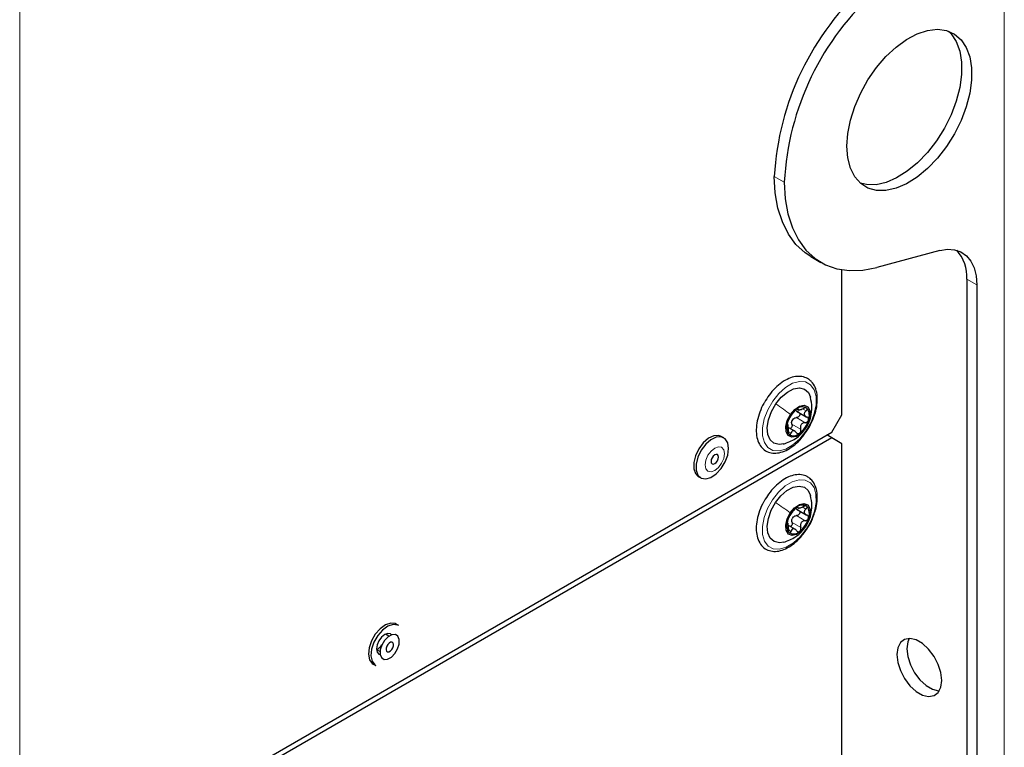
# Paper-space layout 'Blatt4' of a CAD drawing. Header units: millimetres. Extents: x 5 to 418, y 2 to 292.
# Tile 75 of 111: x 149 to 172, y 196 to 213. Entities that reach past the tile are written whole.
import ezdxf

# ---------------------------------------------------------------- set-up
doc = ezdxf.new("R2010")
doc.units = ezdxf.units.MM

psp = doc.layouts.new('Blatt4')

# ---------------------------------------------------------------- linework, layer by layer
at = {"color": 7, "linetype": 'Continuous', "lineweight": 18}
for p, q in [((171.815, 234.564), (171.815, 104.598)), ((148.61, 192.18), (148.61, 217.697)), ((166.394, 209.252), (166.629, 209.115)), ((171.167, 206.696), (170.931, 206.832)), ((166.941, 203.78), (166.954, 203.772)), ((167.071, 203.769), (167.142, 203.728)), ((166.915, 203.57), (167.121, 203.451)), ((166.809, 203.413), (167.015, 203.294)), ((167.126, 203.312), (167.132, 203.321)), ((166.724, 203.242), (166.788, 203.206)), ((166.938, 201.464), (166.95, 201.457)), ((167.07, 201.458), (167.141, 201.417)), ((166.917, 201.261), (167.124, 201.142)), ((166.812, 201.103), (167.018, 200.984)), ((167.13, 201.005), (167.136, 201.013)), ((166.726, 200.928), (166.79, 200.891))]:
    psp.add_line(p, q, dxfattribs=at)
at = {"color": 7, "linetype": 'Continuous', "lineweight": 25}
for p, q in [((170.293, 207.507), (168.813, 207.11)), ((167.257, 207.364), (167.493, 207.228)), ((167.985, 203.637), (167.985, 207.055)), ((170.931, 206.832), (170.931, 149.545)), ((171.167, 206.696), (171.167, 149.409)), ((166.929, 203.774), (166.975, 203.747)), ((166.921, 203.72), (167.149, 203.588)), ((167.749, 203.229), (167.985, 203.637)), ((166.718, 203.402), (166.705, 203.41)), ((166.892, 203.244), (166.724, 203.341)), ((148.61, 192.18), (167.749, 203.229)), ((167.749, 203.093), (148.61, 192.044)), ((165.204, 203.095), (165.145, 203.129)), ((167.096, 203.17), (167.133, 203.218)), ((167.749, 203.093), (167.631, 203.161)), ((167.985, 202.956), (167.749, 203.093)), ((167.985, 154.508), (167.985, 202.956)), ((164.601, 202.186), (164.66, 202.152)), ((166.927, 201.459), (166.971, 201.433)), ((166.921, 201.411), (167.149, 201.28)), ((166.896, 200.931), (166.725, 201.03)), ((157.544, 198.672), (157.485, 198.706)), ((157.311, 198.419), (157.228, 198.467)), ((157.019, 198.107), (157.103, 198.058)), ((156.941, 197.764), (157, 197.73))]:
    psp.add_line(p, q, dxfattribs=at)
at = {"color": 7, "linetype": 'Continuous', "lineweight": 25, "flags": 128}
for points in [[(168.103, 209.966), (168.124, 210.266), (168.187, 210.581), (168.29, 210.903), (168.43, 211.223), (168.602, 211.531), (168.803, 211.819), (169.026, 212.078), (169.265, 212.3), (169.513, 212.48), (169.763, 212.612), (170.007, 212.692), (170.239, 212.718), (170.452, 212.69), (170.639, 212.607), (170.796, 212.473), (170.918, 212.292), (171.001, 212.068), (171.044, 211.808), (171.044, 211.519), (171.001, 211.211), (170.918, 210.891), (170.796, 210.568), (170.639, 210.253), (170.452, 209.954), (170.239, 209.68), (170.007, 209.439), (169.763, 209.237), (169.513, 209.081), (169.265, 208.974), (169.026, 208.921), (168.803, 208.922), (168.602, 208.977), (168.43, 209.086), (168.29, 209.244), (168.187, 209.448), (168.124, 209.691), (168.103, 209.966)], [(170.493, 212.677), (170.56, 212.61), (170.682, 212.428), (170.766, 212.204), (170.808, 211.944), (170.808, 211.655), (170.766, 211.347), (170.682, 211.027), (170.56, 210.704), (170.404, 210.389), (170.216, 210.09), (170.003, 209.816), (169.771, 209.575), (169.527, 209.373), (169.277, 209.217), (169.03, 209.11), (168.791, 209.057), (168.568, 209.058), (168.423, 209.092)], [(167.257, 207.364), (167.119, 207.455), (166.905, 207.651), (166.726, 207.893), (166.584, 208.179), (166.48, 208.504), (166.416, 208.863), (166.394, 209.252)], [(166.629, 209.115), (166.652, 208.727), (166.716, 208.367), (166.82, 208.043), (166.962, 207.757), (167.141, 207.515), (167.354, 207.319), (167.599, 207.173), (167.871, 207.078), (168.167, 207.035), (168.482, 207.046), (168.813, 207.11)], [(170.293, 207.507), (170.475, 207.536), (170.643, 207.526), (170.794, 207.474), (170.923, 207.384), (171.028, 207.258), (171.104, 207.098), (171.151, 206.909), (171.167, 206.696)], [(166.43, 203.893), (166.558, 204.051), (166.702, 204.173), (166.849, 204.249), (166.988, 204.272), (167.108, 204.242), (167.198, 204.159), (167.248, 204.049)], [(166.62, 202.949), (166.506, 202.934), (166.387, 202.965), (166.296, 203.047), (166.242, 203.175), (166.229, 203.337), (166.258, 203.521), (166.327, 203.711), (166.43, 203.893)], [(166.775, 203.647), (166.877, 203.765), (166.99, 203.839), (167.098, 203.86), (167.184, 203.823), (167.235, 203.735), (167.243, 203.609), (167.207, 203.463), (167.132, 203.321)], [(167.132, 203.321), (167.03, 203.203), (166.917, 203.129), (166.809, 203.108), (166.723, 203.145), (166.672, 203.233), (166.664, 203.359), (166.7, 203.505), (166.775, 203.647)], [(165.145, 203.129), (165.084, 203.151), (164.968, 203.143), (164.842, 203.082), (164.719, 202.975), (164.613, 202.834), (164.535, 202.673), (164.494, 202.511), (164.494, 202.365), (164.535, 202.251), (164.601, 202.186)], [(165.317, 202.845), (165.296, 202.978), (165.236, 203.072), (165.143, 203.117), (165.027, 203.109), (164.901, 203.048), (164.778, 202.941), (164.672, 202.8), (164.594, 202.639), (164.553, 202.477), (164.553, 202.331), (164.594, 202.217), (164.672, 202.146), (164.778, 202.127), (164.901, 202.162), (165.027, 202.247), (165.143, 202.373), (165.236, 202.526), (165.296, 202.689), (165.317, 202.845)], [(165.08, 202.64), (165.073, 202.676), (165.054, 202.698), (165.025, 202.703), (164.991, 202.691), (164.957, 202.664), (164.929, 202.625), (164.91, 202.581), (164.903, 202.538), (164.91, 202.503), (164.929, 202.481), (164.957, 202.476), (164.991, 202.487), (165.025, 202.515), (165.054, 202.553), (165.073, 202.597), (165.08, 202.64)], [(166.423, 201.57), (166.55, 201.73), (166.693, 201.854), (166.841, 201.933), (166.981, 201.959), (167.102, 201.931), (167.194, 201.851), (167.247, 201.737)], [(166.62, 200.636), (166.514, 200.62), (166.393, 200.648), (166.3, 200.728), (166.244, 200.853), (166.229, 201.014), (166.256, 201.197), (166.322, 201.387), (166.423, 201.57)], [(166.771, 201.328), (166.872, 201.447), (166.986, 201.524), (167.094, 201.547), (167.181, 201.512), (167.234, 201.426), (167.243, 201.301), (167.209, 201.156), (167.136, 201.013)], [(167.136, 201.013), (167.035, 200.894), (166.921, 200.817), (166.813, 200.794), (166.726, 200.828), (166.673, 200.915), (166.664, 201.04), (166.698, 201.185), (166.771, 201.328)], [(157.485, 198.706), (157.462, 198.718), (157.353, 198.73), (157.229, 198.688), (157.103, 198.598), (156.989, 198.468), (156.9, 198.312)], [(157.544, 198.672), (157.521, 198.684), (157.412, 198.696), (157.288, 198.654), (157.162, 198.564), (157.048, 198.434), (156.959, 198.278)], [(157.376, 198.452), (157.351, 198.473), (157.288, 198.486), (157.213, 198.46), (157.139, 198.4), (157.076, 198.315), (157.033, 198.217), (157.019, 198.123)], [(157.145, 198.213), (157.108, 198.098), (157.105, 197.993), (157.137, 197.915), (157.198, 197.875), (157.279, 197.88), (157.369, 197.928), (157.452, 198.013), (157.517, 198.121), (157.554, 198.236), (157.557, 198.341), (157.525, 198.419), (157.464, 198.459), (157.382, 198.454), (157.293, 198.406), (157.21, 198.321), (157.145, 198.213)], [(156.9, 198.312), (156.844, 198.149), (156.829, 197.995), (156.855, 197.867), (156.92, 197.778), (156.941, 197.764)], [(156.959, 198.278), (156.903, 198.115), (156.888, 197.961), (156.914, 197.833), (156.978, 197.744), (157, 197.73)], [(157.259, 198.185), (157.245, 198.14), (157.244, 198.1), (157.256, 198.07), (157.28, 198.054), (157.311, 198.056), (157.346, 198.075), (157.378, 198.108), (157.403, 198.149), (157.417, 198.194), (157.418, 198.234), (157.406, 198.264), (157.382, 198.28), (157.351, 198.278), (157.316, 198.259), (157.284, 198.227), (157.259, 198.185)], [(170.342, 197.377), (170.32, 197.562), (170.258, 197.757), (170.159, 197.945), (170.032, 198.113), (169.887, 198.246), (169.736, 198.333), (169.591, 198.367), (169.464, 198.346), (169.365, 198.272), (169.303, 198.149), (169.281, 197.989), (169.303, 197.804), (169.365, 197.61), (169.464, 197.421), (169.591, 197.253), (169.736, 197.121), (169.887, 197.033), (170.032, 196.999), (170.159, 197.02), (170.258, 197.095), (170.32, 197.217), (170.342, 197.377)], [(169.573, 198.368), (169.538, 198.286), (169.517, 198.125), (169.538, 197.94), (169.601, 197.746), (169.7, 197.557), (169.827, 197.389), (169.972, 197.257), (170.123, 197.169), (170.267, 197.135), (170.285, 197.135)], [(157.019, 198.123), (157.033, 198.046), (157.076, 197.997), (157.107, 197.986)]]:
    psp.add_lwpolyline(points, dxfattribs=at)
at = {"color": 7, "linetype": 'Continuous', "lineweight": 18, "flags": 128}
for points in [[(167.137, 203.247), (166.994, 203.068), (166.833, 202.925), (166.667, 202.828), (166.506, 202.784), (166.362, 202.796), (166.244, 202.863), (166.16, 202.98), (166.117, 203.14), (166.116, 203.331), (166.158, 203.541), (166.241, 203.755), (166.357, 203.959), (166.501, 204.138), (166.661, 204.282), (166.827, 204.378), (166.988, 204.422), (167.132, 204.41), (167.25, 204.344), (167.334, 204.226), (167.378, 204.066), (167.379, 203.875), (167.336, 203.665), (167.254, 203.451), (167.137, 203.247)], [(165.22, 202.721), (165.203, 202.813), (165.153, 202.87), (165.079, 202.884), (164.991, 202.854), (164.904, 202.783), (164.829, 202.683), (164.78, 202.568), (164.762, 202.457), (164.78, 202.366), (164.829, 202.309), (164.904, 202.295), (164.991, 202.325), (165.079, 202.396), (165.153, 202.496), (165.203, 202.61), (165.22, 202.721)], [(167.145, 200.945), (167.003, 200.764), (166.843, 200.618), (166.677, 200.519), (166.516, 200.471), (166.37, 200.48), (166.25, 200.543), (166.164, 200.658), (166.118, 200.815), (166.115, 201.005), (166.154, 201.214), (166.234, 201.429), (166.35, 201.634), (166.492, 201.815), (166.651, 201.961), (166.817, 202.06), (166.979, 202.108), (167.124, 202.099), (167.244, 202.036), (167.33, 201.921), (167.376, 201.764), (167.38, 201.574), (167.34, 201.365), (167.26, 201.15), (167.145, 200.945)]]:
    psp.add_lwpolyline(points, dxfattribs=at)
at = {"color": 7, "linetype": 'Continuous', "lineweight": 25}
for centre, radius, start, end in [((172.938, 208.885), 6.554, 131.7027, 176.7905), ((173.112, 208.778), 6.491, 131.4705, 177.0228), ((170.007, 206.893), 0.926, 356.2339, 41.9828), ((167.29, 203.288), 0.606, 127.8908, 163.7295), ((167.056, 203.631), 0.194, 56.4278, 135.5957), ((166.941, 203.621), 0.281, 336.7293, 37.7234), ((167.007, 203.395), 0.222, 139.1123, 152.508), ((166.617, 203.68), 0.606, 307.8908, 343.7295), ((166.966, 203.347), 0.281, 156.7293, 217.7234), ((166.851, 203.337), 0.194, 236.4278, 315.5957), ((167.292, 200.974), 0.608, 128.4683, 164.2157), ((167.056, 201.313), 0.198, 58.2318, 136.2031), ((166.948, 201.308), 0.274, 337.1334, 39.1605), ((167.011, 201.086), 0.223, 139.661, 153.023), ((166.615, 201.367), 0.608, 308.4683, 344.2157), ((166.959, 201.033), 0.274, 157.1334, 219.1605), ((166.851, 201.028), 0.198, 238.2318, 316.2031), ((156.861, 198.411), 0.346, 297.74, 325.16)]:
    psp.add_arc(centre, radius, start, end, dxfattribs=at)
for points, knots in [([(167.248, 204.439), (167.226, 204.457), (167.167, 204.504), (167.048, 204.544), (166.897, 204.544), (166.736, 204.497), (166.572, 204.404), (166.413, 204.27), (166.271, 204.109), (166.197, 203.986), (166.163, 203.929)], [0, 0, 0, 0, 0.075861, 0.204461, 0.332728, 0.464787, 0.601479, 0.740048, 0.878431, 1, 1, 1, 1]), ([(167.341, 203.631), (167.346, 203.643), (167.378, 203.724), (167.404, 203.876), (167.413, 204.074), (167.378, 204.25), (167.316, 204.37), (167.263, 204.423), (167.248, 204.439)], [0, 0, 0, 0, 0.036283, 0.251969, 0.46907, 0.687854, 0.905608, 1, 1, 1, 1]), ([(167.131, 203.309), (167.155, 203.348), (167.208, 203.436), (167.264, 203.607), (167.292, 203.824), (167.262, 203.973), (167.247, 204.052)], [0, 0, 0, 0, 0.182864, 0.411923, 0.687471, 1, 1, 1, 1]), ([(166.163, 203.929), (166.158, 203.921), (166.111, 203.851), (166.05, 203.7), (165.986, 203.491), (165.962, 203.287), (165.978, 203.1), (166.034, 202.945), (166.127, 202.825), (166.249, 202.75), (166.395, 202.724), (166.551, 202.746), (166.714, 202.813), (166.876, 202.926), (167.008, 203.048), (167.074, 203.14), (167.096, 203.17)], [0, 0, 0, 0, 0.00969, 0.090599, 0.171708, 0.253244, 0.335409, 0.417892, 0.490578, 0.567841, 0.643102, 0.718917, 0.797616, 0.878374, 0.959518, 1, 1, 1, 1]), ([(166.918, 203.767), (166.911, 203.762), (166.899, 203.752), (166.88, 203.732), (166.863, 203.713), (166.856, 203.703), (166.852, 203.697)], [0, 0, 0, 0, 0.250033, 0.499632, 0.749228, 1, 1, 1, 1]), ([(166.954, 203.703), (166.943, 203.708), (166.919, 203.719), (166.906, 203.738), (166.9, 203.748)], [0, 0, 0, 0, 0.501552, 1, 1, 1, 1]), ([(166.954, 203.772), (166.954, 203.775), (166.955, 203.781), (166.948, 203.783), (166.936, 203.779), (166.924, 203.771), (166.918, 203.767)], [0, 0, 0, 0, 0.249815, 0.499908, 0.75012, 1, 1, 1, 1]), ([(166.954, 203.772), (166.954, 203.767), (166.953, 203.758), (166.966, 203.754), (166.982, 203.754), (167.003, 203.758), (167.036, 203.766), (167.062, 203.778), (167.079, 203.786)], [0, 0, 0, 0, 0.249199, 0.374336, 0.49893, 0.624007, 0.749759, 1, 1, 1, 1]), ([(167.163, 203.793), (167.158, 203.795), (167.149, 203.801), (167.127, 203.801), (167.103, 203.796), (167.087, 203.789), (167.079, 203.786)], [0, 0, 0, 0, 0.249991, 0.499611, 0.749127, 1, 1, 1, 1]), ([(167.142, 203.728), (167.148, 203.733), (167.16, 203.745), (167.17, 203.763), (167.172, 203.78), (167.166, 203.788), (167.163, 203.793)], [0, 0, 0, 0, 0.249852, 0.499902, 0.750115, 1, 1, 1, 1]), ([(166.745, 203.54), (166.742, 203.536), (166.737, 203.527), (166.726, 203.507), (166.716, 203.483), (166.711, 203.466), (166.708, 203.458)], [0, 0, 0, 0, 0.249807, 0.500055, 0.750309, 1, 1, 1, 1]), ([(166.745, 203.54), (166.751, 203.55), (166.761, 203.564), (166.778, 203.592), (166.793, 203.615), (166.81, 203.639), (166.831, 203.668), (166.844, 203.686), (166.852, 203.697)], [0, 0, 0, 0, 0.249168, 0.374303, 0.498903, 0.623987, 0.749746, 1, 1, 1, 1]), ([(166.839, 203.54), (166.85, 203.549), (166.874, 203.565), (166.901, 203.568), (166.915, 203.57)], [0, 0, 0, 0, 0.498459, 1, 1, 1, 1]), ([(166.954, 203.703), (166.961, 203.7), (166.975, 203.693), (166.99, 203.675), (166.997, 203.653), (166.994, 203.629), (166.983, 203.605), (166.964, 203.587), (166.94, 203.574), (166.924, 203.571), (166.915, 203.57)], [0, 0, 0, 0, 0.125221, 0.249481, 0.374324, 0.499061, 0.623895, 0.749387, 0.87444, 1, 1, 1, 1]), ([(167.142, 203.728), (167.13, 203.716), (167.111, 203.698), (167.1, 203.669), (167.099, 203.648), (167.105, 203.627), (167.123, 203.602), (167.146, 203.591), (167.161, 203.584)], [0, 0, 0, 0, 0.249201, 0.374338, 0.498932, 0.624008, 0.74976, 1, 1, 1, 1]), ([(167.121, 203.451), (167.13, 203.452), (167.146, 203.455), (167.17, 203.467), (167.189, 203.486), (167.196, 203.502), (167.199, 203.51)], [0, 0, 0, 0, 0.249807, 0.500055, 0.750309, 1, 1, 1, 1]), ([(167.133, 203.218), (167.143, 203.232), (167.2, 203.305), (167.275, 203.447), (167.32, 203.574), (167.341, 203.631)], [0, 0, 0, 0, 0.112351, 0.596793, 1, 1, 1, 1]), ([(167.199, 203.51), (167.2, 203.518), (167.203, 203.534), (167.196, 203.556), (167.182, 203.574), (167.168, 203.581), (167.161, 203.584)], [0, 0, 0, 0, 0.2498571, 0.4994664, 0.7490114, 1, 1, 1, 1]), ([(166.613, 202.947), (166.71, 202.983), (166.862, 203.039), (167.034, 203.183), (167.099, 203.268), (167.131, 203.309)], [0, 0, 0, 0, 0.477118, 0.747837, 1, 1, 1, 1]), ([(166.708, 203.458), (166.706, 203.45), (166.702, 203.435), (166.7, 203.418), (166.702, 203.408), (166.705, 203.407), (166.706, 203.407)], [0, 0, 0, 0, 0.249857, 0.499466, 0.749011, 1, 1, 1, 1]), ([(166.724, 203.263), (166.725, 203.282), (166.726, 203.31), (166.724, 203.346), (166.722, 203.37), (166.719, 203.389), (166.714, 203.406), (166.709, 203.407), (166.706, 203.407)], [0, 0, 0, 0, 0.249201, 0.374338, 0.498932, 0.624008, 0.74976, 1, 1, 1, 1]), ([(166.809, 203.413), (166.81, 203.405), (166.814, 203.388), (166.81, 203.361), (166.8, 203.337), (166.786, 203.32), (166.774, 203.316), (166.77, 203.314)], [0, 0, 0, 0, 0.214332, 0.427041, 0.64077, 0.854335, 1, 1, 1, 1]), ([(166.809, 203.413), (166.805, 203.427), (166.799, 203.455), (166.806, 203.483), (166.81, 203.498)], [0, 0, 0, 0, 0.50155, 1, 1, 1, 1]), ([(166.989, 203.201), (166.995, 203.207), (167.007, 203.217), (167.017, 203.242), (167.02, 203.268), (167.017, 203.285), (167.015, 203.294)], [0, 0, 0, 0, 0.250033, 0.499632, 0.749228, 1, 1, 1, 1]), ([(167.121, 203.451), (167.104, 203.448), (167.077, 203.444), (167.046, 203.423), (167.027, 203.403), (167.014, 203.377), (167.006, 203.34), (167.011, 203.312), (167.015, 203.294)], [0, 0, 0, 0, 0.2491679, 0.3743031, 0.4989033, 0.6239875, 0.7497462, 1, 1, 1, 1]), ([(166.724, 203.263), (166.724, 203.255), (166.723, 203.237), (166.726, 203.211), (166.733, 203.189), (166.74, 203.18), (166.744, 203.175)], [0, 0, 0, 0, 0.249852, 0.499902, 0.750115, 1, 1, 1, 1]), ([(166.744, 203.175), (166.748, 203.173), (166.756, 203.168), (166.769, 203.173), (166.78, 203.185), (166.785, 203.199), (166.788, 203.206)], [0, 0, 0, 0, 0.249991, 0.499611, 0.749127, 1, 1, 1, 1]), ([(166.913, 203.219), (166.901, 203.231), (166.884, 203.25), (166.858, 203.262), (166.838, 203.264), (166.821, 203.258), (166.802, 203.242), (166.793, 203.22), (166.788, 203.206)], [0, 0, 0, 0, 0.249199, 0.374336, 0.49893, 0.624007, 0.749759, 1, 1, 1, 1]), ([(166.913, 203.219), (166.918, 203.213), (166.928, 203.201), (166.948, 203.192), (166.97, 203.19), (166.983, 203.198), (166.989, 203.201)], [0, 0, 0, 0, 0.249815, 0.499908, 0.75012, 1, 1, 1, 1]), ([(167.24, 202.133), (167.217, 202.15), (167.157, 202.195), (167.037, 202.232), (166.885, 202.228), (166.724, 202.178), (166.56, 202.082), (166.402, 201.945), (166.262, 201.782), (166.189, 201.66), (166.155, 201.602)], [0, 0, 0, 0, 0.075907, 0.204411, 0.332846, 0.465346, 0.602335, 0.74097, 0.879386, 1, 1, 1, 1]), ([(167.345, 201.331), (167.352, 201.351), (167.385, 201.44), (167.408, 201.599), (167.41, 201.793), (167.367, 201.965), (167.302, 202.074), (167.252, 202.121), (167.24, 202.133)], [0, 0, 0, 0, 0.0603709, 0.2761346, 0.4934117, 0.7122906, 0.9290729, 1, 1, 1, 1]), ([(167.135, 201.002), (167.158, 201.04), (167.21, 201.128), (167.264, 201.297), (167.292, 201.512), (167.262, 201.66), (167.247, 201.739)], [0, 0, 0, 0, 0.181298, 0.409181, 0.684866, 1, 1, 1, 1]), ([(166.155, 201.602), (166.15, 201.594), (166.104, 201.522), (166.044, 201.372), (165.983, 201.162), (165.962, 200.959), (165.981, 200.773), (166.042, 200.615), (166.143, 200.497), (166.274, 200.429), (166.422, 200.411), (166.579, 200.441), (166.743, 200.516), (166.905, 200.636), (167.043, 200.774), (167.114, 200.879), (167.143, 200.922)], [0, 0, 0, 0, 0.010038, 0.089105, 0.168381, 0.248092, 0.328424, 0.408981, 0.487677, 0.562759, 0.636173, 0.710681, 0.78806, 0.867145, 0.946408, 1, 1, 1, 1]), ([(166.913, 201.45), (166.907, 201.445), (166.894, 201.435), (166.876, 201.415), (166.86, 201.396), (166.852, 201.386), (166.848, 201.38)], [0, 0, 0, 0, 0.250033, 0.499632, 0.749228, 1, 1, 1, 1]), ([(166.955, 201.394), (166.943, 201.399), (166.919, 201.409), (166.906, 201.428), (166.899, 201.438)], [0, 0, 0, 0, 0.501552, 1, 1, 1, 1]), ([(166.95, 201.457), (166.951, 201.46), (166.951, 201.465), (166.944, 201.467), (166.931, 201.462), (166.919, 201.454), (166.913, 201.45)], [0, 0, 0, 0, 0.249815, 0.499908, 0.75012, 1, 1, 1, 1]), ([(166.95, 201.457), (166.95, 201.451), (166.95, 201.443), (166.963, 201.44), (166.979, 201.44), (167, 201.444), (167.033, 201.453), (167.059, 201.465), (167.076, 201.473)], [0, 0, 0, 0, 0.249199, 0.374336, 0.49893, 0.624007, 0.749759, 1, 1, 1, 1]), ([(167.16, 201.481), (167.156, 201.484), (167.146, 201.49), (167.124, 201.49), (167.1, 201.484), (167.084, 201.477), (167.076, 201.473)], [0, 0, 0, 0, 0.249991, 0.499611, 0.749127, 1, 1, 1, 1]), ([(167.141, 201.417), (167.147, 201.423), (167.158, 201.434), (167.168, 201.452), (167.17, 201.469), (167.164, 201.477), (167.16, 201.481)], [0, 0, 0, 0, 0.249852, 0.499902, 0.750115, 1, 1, 1, 1]), ([(166.743, 201.222), (166.74, 201.217), (166.735, 201.208), (166.724, 201.188), (166.714, 201.164), (166.709, 201.147), (166.706, 201.139)], [0, 0, 0, 0, 0.249807, 0.500055, 0.750309, 1, 1, 1, 1]), ([(166.743, 201.222), (166.749, 201.232), (166.759, 201.247), (166.776, 201.275), (166.791, 201.298), (166.807, 201.322), (166.828, 201.351), (166.84, 201.369), (166.848, 201.38)], [0, 0, 0, 0, 0.249168, 0.374303, 0.498903, 0.623987, 0.749746, 1, 1, 1, 1]), ([(166.812, 201.103), (166.809, 201.117), (166.802, 201.145), (166.809, 201.173), (166.812, 201.187)], [0, 0, 0, 0, 0.50155, 1, 1, 1, 1]), ([(166.841, 201.231), (166.853, 201.239), (166.876, 201.256), (166.904, 201.259), (166.917, 201.261)], [0, 0, 0, 0, 0.498459, 1, 1, 1, 1]), ([(166.98, 201.377), (166.984, 201.373), (166.992, 201.365), (166.998, 201.345), (166.996, 201.321), (166.984, 201.297), (166.966, 201.278), (166.942, 201.265), (166.926, 201.263), (166.917, 201.261)], [0, 0, 0, 0, 0.095041, 0.245573, 0.395979, 0.546501, 0.697817, 0.848603, 1, 1, 1, 1]), ([(167.141, 201.417), (167.128, 201.405), (167.11, 201.387), (167.099, 201.359), (167.098, 201.337), (167.105, 201.317), (167.123, 201.293), (167.146, 201.282), (167.161, 201.275)], [0, 0, 0, 0, 0.249201, 0.374338, 0.498932, 0.624008, 0.74976, 1, 1, 1, 1]), ([(167.124, 201.142), (167.132, 201.144), (167.149, 201.146), (167.172, 201.159), (167.191, 201.178), (167.197, 201.194), (167.201, 201.202)], [0, 0, 0, 0, 0.249807, 0.500055, 0.750309, 1, 1, 1, 1]), ([(167.143, 200.922), (167.158, 200.941), (167.217, 201.021), (167.289, 201.162), (167.328, 201.281), (167.345, 201.331)], [0, 0, 0, 0, 0.157902, 0.647414, 1, 1, 1, 1]), ([(167.201, 201.202), (167.202, 201.21), (167.205, 201.226), (167.197, 201.248), (167.182, 201.265), (167.168, 201.272), (167.161, 201.275)], [0, 0, 0, 0, 0.249857, 0.499466, 0.749011, 1, 1, 1, 1]), ([(166.612, 200.633), (166.71, 200.67), (166.865, 200.727), (167.038, 200.874), (167.104, 200.96), (167.135, 201.002)], [0, 0, 0, 0, 0.476705, 0.747928, 1, 1, 1, 1]), ([(166.706, 201.139), (166.705, 201.131), (166.701, 201.116), (166.699, 201.099), (166.701, 201.089), (166.704, 201.089), (166.706, 201.089)], [0, 0, 0, 0, 0.249857, 0.499466, 0.749011, 1, 1, 1, 1]), ([(166.726, 200.947), (166.726, 200.966), (166.727, 200.994), (166.725, 201.03), (166.722, 201.054), (166.719, 201.072), (166.714, 201.088), (166.709, 201.089), (166.706, 201.089)], [0, 0, 0, 0, 0.249201, 0.374338, 0.498932, 0.624008, 0.74976, 1, 1, 1, 1]), ([(166.812, 201.103), (166.814, 201.095), (166.817, 201.078), (166.814, 201.051), (166.804, 201.027), (166.789, 201.009), (166.777, 201.005), (166.772, 201.003)], [0, 0, 0, 0, 0.209235, 0.416885, 0.625531, 0.834016, 1, 1, 1, 1]), ([(166.994, 200.891), (166.999, 200.896), (167.011, 200.907), (167.02, 200.932), (167.024, 200.958), (167.02, 200.975), (167.018, 200.984)], [0, 0, 0, 0, 0.250033, 0.499632, 0.749228, 1, 1, 1, 1]), ([(167.124, 201.142), (167.106, 201.139), (167.079, 201.135), (167.048, 201.114), (167.029, 201.093), (167.017, 201.067), (167.009, 201.03), (167.015, 201.002), (167.018, 200.984)], [0, 0, 0, 0, 0.249168, 0.374303, 0.498903, 0.623987, 0.749746, 1, 1, 1, 1]), ([(166.726, 200.947), (166.726, 200.938), (166.725, 200.921), (166.729, 200.895), (166.735, 200.872), (166.743, 200.864), (166.747, 200.86)], [0, 0, 0, 0, 0.249852, 0.499902, 0.750115, 1, 1, 1, 1]), ([(166.747, 200.86), (166.751, 200.857), (166.759, 200.852), (166.772, 200.858), (166.783, 200.871), (166.788, 200.884), (166.79, 200.891)], [0, 0, 0, 0, 0.249991, 0.499611, 0.749127, 1, 1, 1, 1]), ([(166.916, 200.907), (166.905, 200.919), (166.887, 200.938), (166.861, 200.949), (166.841, 200.951), (166.824, 200.945), (166.804, 200.928), (166.796, 200.906), (166.79, 200.891)], [0, 0, 0, 0, 0.249199, 0.374336, 0.49893, 0.624007, 0.749759, 1, 1, 1, 1]), ([(166.916, 200.907), (166.921, 200.901), (166.932, 200.889), (166.952, 200.88), (166.974, 200.88), (166.987, 200.887), (166.994, 200.891)], [0, 0, 0, 0, 0.249815, 0.499908, 0.75012, 1, 1, 1, 1])]:
    psp.add_open_spline(points, degree=3, knots=knots, dxfattribs=at)
at = {"color": 7, "linetype": 'Continuous', "lineweight": 18}
for points in [[(166.43, 203.893), (166.49, 203.852), (166.611, 203.769), (166.72, 203.688), (166.775, 203.647)], [(166.423, 201.57), (166.484, 201.529), (166.606, 201.447), (166.716, 201.368), (166.771, 201.328)]]:
    psp.add_open_spline(points, degree=3, dxfattribs=at)

doc.saveas('drawing.dxf')
